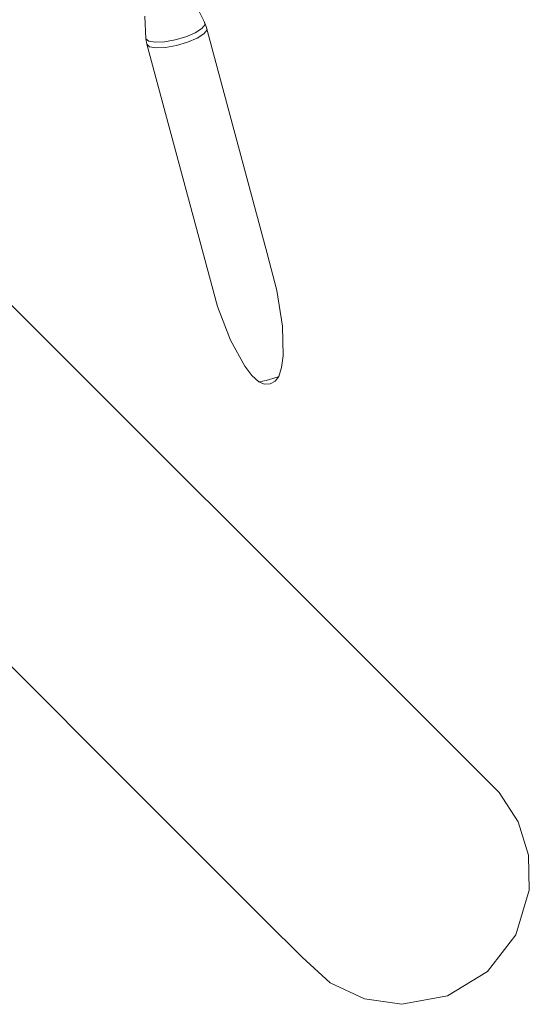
# Model space of a CAD drawing. Header units: inches. Extents: x -32 to 818, y -661 to 218.
# Tile 55 of 110: x 476.822 to 477.099, y 13.519 to 14.055. Entities that reach past the tile are written whole.
import ezdxf

# ---------------------------------------------------------------- set-up
doc = ezdxf.new("R2010")
doc.units = ezdxf.units.IN
doc.header["$LTSCALE"] = 0.01
doc.header["$MEASUREMENT"] = 0
doc.layers.add('_at_zabawki_', color=240, linetype='Continuous', lineweight=5)

# ---------------------------------------------------------------- blocks, each defined once
blk = doc.blocks.new('zw$2CA8')
at = {"layer": '_at_zabawki_'}
for p, q in [((-173.06, 484.72), (-178.25, 494.91)), ((-205.3, 487.67), (-204.77, 475.34)), ((-174.32, 480.89), (-172.61, 483.03)), ((-172.61, 483.03), (-173.06, 484.72)), ((-171.98, 481.94), (-173.06, 484.72)), ((-183.07, 476.4), (-177.98, 478.57)), ((-177.98, 478.57), (-174.32, 480.89)), ((-177, 475.67), (-173.27, 478.03)), ((-173.27, 478.03), (-171.52, 480.21)), ((-171.52, 480.21), (-171.98, 481.94)), ((-138.9, 358.39), (-171.98, 481.94)), ((-204.77, 475.34), (-203.24, 473.97)), ((-204.77, 475.34), (-204.32, 472.37)), ((-204.32, 472.37), (-202.75, 470.97)), ((-204.32, 472.37), (-165.88, 329.68)), ((-203.24, 473.97), (-199.74, 473.37)), ((-199.74, 473.37), (-194.74, 473.61)), ((-194.74, 473.61), (-188.93, 474.67)), ((-194.09, 470.61), (-188.16, 471.69)), ((-188.93, 474.67), (-183.07, 476.4)), ((-188.16, 471.69), (-182.19, 473.45)), ((-182.19, 473.45), (-177, 475.67)), ((-202.75, 470.97), (-199.18, 470.36)), ((-199.18, 470.36), (-194.09, 470.61)), ((-133.57, 338.32), (-138.9, 358.39)), ((-231.23, 283.74), (-285.52, 338.03)), ((-130.54, 318.98), (-133.57, 338.32)), ((-165.88, 329.68), (-158.86, 311.41)), ((-130.18, 302.73), (-130.54, 318.98)), ((-158.86, 311.41), (-151.06, 297.15)), ((-131.02, 296.4), (-130.18, 302.73)), ((-151.06, 297.15), (-147.17, 292.08)), ((-132.53, 291.54), (-131.02, 296.4)), ((-147.17, 292.08), (-143.44, 288.62)), ((-139.43, 289.43), (-143.44, 288.62)), ((-133.46, 291.19), (-139.43, 289.43)), ((-134.46, 289), (-132.53, 291.54)), ((-132.53, 291.54), (-133.46, 291.19)), ((-143.44, 288.62), (-140.5, 287.39)), ((-140.5, 287.39), (-137.3, 287.53)), ((-137.3, 287.53), (-134.46, 289)), ((-112.08, 164.59), (-231.23, 283.74)), ((-329.59, 185.38), (-210.44, 66.23)), ((-41.71, 94.22), (-112.08, 164.59)), ((-12.67, 65.3), (-41.71, 94.22)), ((-210.44, 66.23), (-140.07, -4.14)), ((-2.39, 49.3), (-12.67, 65.3)), ((3.19, 31.12), (-2.39, 49.3)), ((3.66, 12.11), (3.19, 31.12)), ((-3.66, -12.11), (3.66, 12.11)), ((-140.07, -4.14), (-119.77, -24.38)), ((-19.14, -32.13), (-3.66, -12.11)), ((-119.77, -24.38), (-104.54, -38.19)), ((-40.74, -45.32), (-19.14, -32.13)), ((-104.54, -38.19), (-85.95, -46.97)), ((-85.95, -46.97), (-65.61, -49.95)), ((-65.61, -49.95), (-40.74, -45.32))]:
    blk.add_line(p, q, dxfattribs=at)

msp = doc.modelspace()

# ---------------------------------------------------------------- block references
at = {"layer": '_at_zabawki_', "linetype": 'Continuous', "xscale": 0.001, "yscale": 0.001, "zscale": 0.001}
msp.add_blockref('zw$2CA8', (477.09515, 13.56888, 0.00455), dxfattribs=at)

doc.saveas('drawing.dxf')
